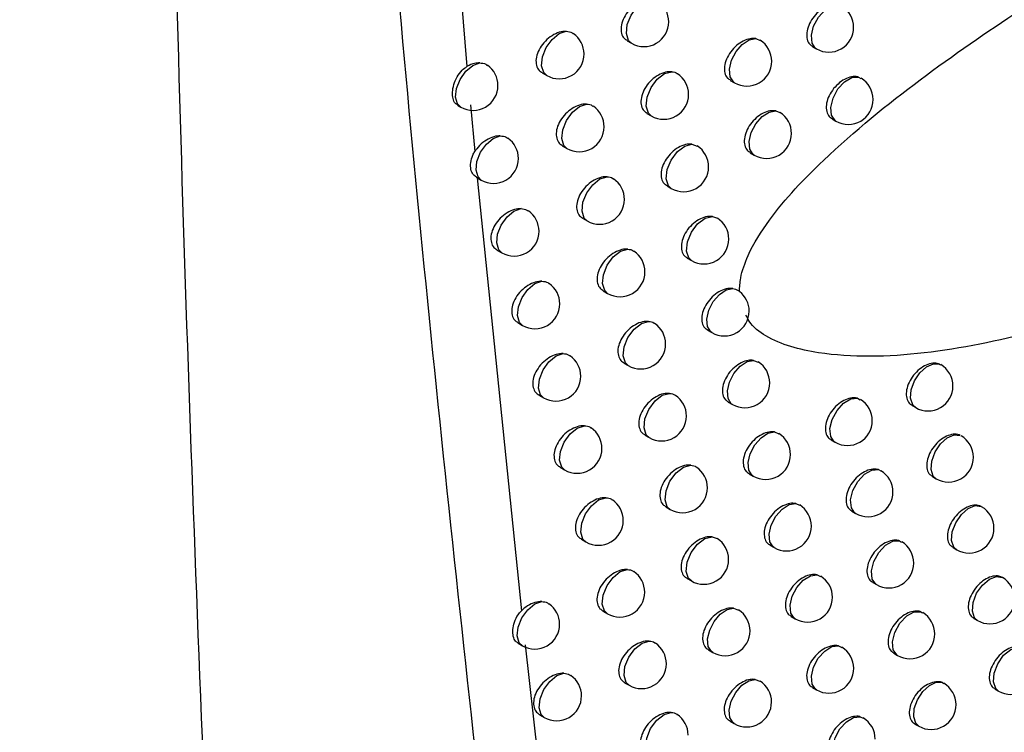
# Model space of a CAD drawing. Header units: millimetres. Extents: x 15336 to 16492, y 10123 to 11383.
# Tile 59 of 71: x 16311 to 16331, y 10985 to 11000. Entities that reach past the tile are written whole.
import ezdxf

# ---------------------------------------------------------------- set-up
doc = ezdxf.new("R2010")
doc.units = ezdxf.units.MM

msp = doc.modelspace()

# ---------------------------------------------------------------- linework, layer by layer
at = {"color": 7, "linetype": 'Continuous', "lineweight": 25}
for p, q in [((16319.629, 11007.357), (16320.362, 10998.645)), ((16323.582, 10999.163), (16323.671, 10999.111)), ((16326.173, 10999.205), (16326.258, 10999.169)), ((16327.313, 10999.044), (16327.391, 10998.999)), ((16321.873, 10998.517), (16321.967, 10998.463)), ((16328.241, 10998.431), (16328.288, 10998.403)), ((16325.66, 10998.365), (16325.743, 10998.317)), ((16320.173, 10997.865), (16320.236, 10997.829)), ((16320.433, 10997.874), (16320.52, 10996.937)), ((16323.982, 10997.701), (16324.07, 10997.65)), ((16326.574, 10997.751), (16326.653, 10997.716)), ((16327.706, 10997.592), (16327.783, 10997.547)), ((16322.279, 10997.051), (16322.372, 10996.998)), ((16324.888, 10997.082), (16324.995, 10997.045)), ((16326.058, 10996.91), (16326.141, 10996.863)), ((16320.551, 10996.416), (16320.647, 10996.36)), ((16320.57, 10996.406), (16321.456, 10987.694)), ((16324.386, 10996.243), (16324.473, 10996.193)), ((16322.689, 10995.59), (16322.78, 10995.537)), ((16325.298, 10995.629), (16325.399, 10995.592)), ((16320.966, 10994.952), (16321.062, 10994.896)), ((16324.793, 10994.789), (16324.879, 10994.739)), ((16323.102, 10994.133), (16323.192, 10994.08)), ((16321.385, 10993.491), (16321.48, 10993.436)), ((16325.204, 10993.339), (16325.289, 10993.29)), ((16323.518, 10992.679), (16323.608, 10992.628)), ((16326.129, 10992.733), (16326.219, 10992.697)), ((16329.87, 10992.657), (16329.89, 10992.642)), ((16321.808, 10992.034), (16321.902, 10991.98)), ((16325.619, 10991.893), (16325.703, 10991.845)), ((16328.219, 10991.97), (16328.272, 10991.94)), ((16329.315, 10991.825), (16329.389, 10991.782)), ((16326.55, 10991.292), (16326.634, 10991.256)), ((16323.939, 10991.23), (16324.027, 10991.179)), ((16327.688, 10991.131), (16327.766, 10991.086)), ((16322.234, 10990.581), (16322.327, 10990.528)), ((16328.639, 10990.535), (16328.686, 10990.507)), ((16326.037, 10990.451), (16326.12, 10990.403)), ((16329.726, 10990.393), (16329.799, 10990.35)), ((16324.362, 10989.785), (16324.45, 10989.735)), ((16326.975, 10989.854), (16327.053, 10989.819)), ((16328.104, 10989.696), (16328.182, 10989.652)), ((16322.664, 10989.133), (16322.756, 10989.08)), ((16325.292, 10989.184), (16325.397, 10989.146)), ((16326.458, 10989.013), (16326.54, 10988.966)), ((16329.064, 10989.103), (16329.104, 10989.077)), ((16330.142, 10988.965), (16330.214, 10988.923)), ((16324.79, 10988.344), (16324.876, 10988.294)), ((16327.404, 10988.42), (16327.475, 10988.386)), ((16328.524, 10988.266), (16328.601, 10988.221)), ((16325.726, 10987.747), (16325.824, 10987.71)), ((16323.097, 10987.688), (16323.188, 10987.636)), ((16326.884, 10987.58), (16326.965, 10987.533)), ((16329.493, 10987.675), (16329.526, 10987.652)), ((16330.561, 10987.541), (16330.632, 10987.499)), ((16321.392, 10987.04), (16321.476, 10986.991)), ((16321.531, 10987.01), (16322.226, 10980.922)), ((16327.837, 10986.99), (16327.901, 10986.957)), ((16325.22, 10986.907), (16325.306, 10986.858)), ((16328.948, 10986.839), (16329.024, 10986.795)), ((16323.534, 10986.248), (16323.623, 10986.196)), ((16326.163, 10986.314), (16326.256, 10986.278)), ((16327.313, 10986.15), (16327.393, 10986.104)), ((16329.925, 10986.251), (16329.952, 10986.231)), ((16330.983, 10986.121), (16331.054, 10986.08)), ((16321.823, 10985.602), (16321.917, 10985.548)), ((16328.273, 10985.564), (16328.331, 10985.533)), ((16325.655, 10985.474), (16325.739, 10985.426)), ((16329.375, 10985.416), (16329.45, 10985.373))]:
    msp.add_line(p, q, dxfattribs=at)
at = {"color": 7, "linetype": 'Continuous', "lineweight": 25, "flags": 128}
for points in [[(16323.671, 10999.111), (16323.612, 10999.167), (16323.569, 10999.306), (16323.588, 10999.487), (16323.665, 10999.679), (16323.788, 10999.846), (16323.935, 10999.96), (16324.079, 11000.001)], [(16327.391, 10998.999), (16327.375, 10999.009), (16327.304, 10999.114), (16327.29, 10999.273), (16327.335, 10999.459), (16327.432, 10999.64), (16327.565, 10999.786), (16327.71, 10999.872), (16327.844, 10999.883)], [(16321.967, 10998.463), (16321.905, 10998.523), (16321.864, 10998.66), (16321.883, 10998.837), (16321.957, 10999.024), (16322.076, 10999.189), (16322.218, 10999.305), (16322.36, 10999.352)], [(16325.743, 10998.317), (16325.721, 10998.333), (16325.655, 10998.437), (16325.642, 10998.591), (16325.684, 10998.77), (16325.775, 10998.945), (16325.9, 10999.09), (16326.04, 10999.182), (16326.173, 10999.205)], [(16320.236, 10997.829), (16320.172, 10997.892), (16320.133, 10998.028), (16320.152, 10998.202), (16320.224, 10998.385), (16320.339, 10998.549), (16320.478, 10998.666), (16320.618, 10998.717)], [(16324.07, 10997.65), (16324.012, 10997.705), (16323.968, 10997.844), (16323.987, 10998.027), (16324.065, 10998.219), (16324.189, 10998.387), (16324.337, 10998.501), (16324.481, 10998.54)], [(16327.783, 10997.547), (16327.769, 10997.557), (16327.696, 10997.662), (16327.682, 10997.822), (16327.728, 10998.01), (16327.826, 10998.192), (16327.96, 10998.338), (16328.107, 10998.422), (16328.241, 10998.431)], [(16322.372, 10996.998), (16322.311, 10997.057), (16322.269, 10997.194), (16322.288, 10997.372), (16322.363, 10997.56), (16322.483, 10997.726), (16322.626, 10997.842), (16322.768, 10997.887)], [(16326.141, 10996.863), (16326.119, 10996.877), (16326.052, 10996.982), (16326.039, 10997.137), (16326.082, 10997.317), (16326.174, 10997.493), (16326.3, 10997.639), (16326.441, 10997.729), (16326.574, 10997.751)], [(16320.647, 10996.36), (16320.584, 10996.423), (16320.545, 10996.559), (16320.563, 10996.734), (16320.636, 10996.918), (16320.752, 10997.082), (16320.892, 10997.198), (16321.032, 10997.249)], [(16324.473, 10996.193), (16324.416, 10996.246), (16324.371, 10996.386), (16324.39, 10996.57), (16324.469, 10996.763), (16324.594, 10996.932), (16324.743, 10997.045), (16324.888, 10997.082)], [(16322.78, 10995.537), (16322.72, 10995.595), (16322.678, 10995.733), (16322.696, 10995.912), (16322.772, 10996.101), (16322.893, 10996.267), (16323.037, 10996.382), (16323.18, 10996.426)], [(16321.062, 10994.896), (16321, 10994.958), (16320.96, 10995.094), (16320.978, 10995.269), (16321.051, 10995.454), (16321.168, 10995.619), (16321.308, 10995.735), (16321.449, 10995.785)], [(16324.879, 10994.739), (16324.823, 10994.792), (16324.777, 10994.932), (16324.796, 10995.117), (16324.876, 10995.311), (16325.002, 10995.48), (16325.152, 10995.593), (16325.298, 10995.629)], [(16323.192, 10994.08), (16323.133, 10994.137), (16323.09, 10994.276), (16323.108, 10994.455), (16323.185, 10994.645), (16323.306, 10994.812), (16323.452, 10994.927), (16323.595, 10994.97)], [(16321.48, 10993.436), (16321.418, 10993.497), (16321.378, 10993.633), (16321.396, 10993.809), (16321.47, 10993.995), (16321.588, 10994.16), (16321.729, 10994.276), (16321.87, 10994.325)], [(16325.289, 10993.29), (16325.265, 10993.307), (16325.2, 10993.411), (16325.187, 10993.563), (16325.229, 10993.74), (16325.318, 10993.914), (16325.441, 10994.059), (16325.579, 10994.152), (16325.711, 10994.179)], [(16323.608, 10992.628), (16323.549, 10992.684), (16323.506, 10992.822), (16323.524, 10993.003), (16323.601, 10993.194), (16323.724, 10993.361), (16323.87, 10993.476), (16324.014, 10993.517)], [(16321.902, 10991.98), (16321.841, 10992.039), (16321.8, 10992.176), (16321.818, 10992.353), (16321.892, 10992.54), (16322.011, 10992.705), (16322.153, 10992.822), (16322.295, 10992.869)], [(16325.703, 10991.845), (16325.68, 10991.86), (16325.614, 10991.965), (16325.601, 10992.118), (16325.643, 10992.296), (16325.733, 10992.471), (16325.857, 10992.616), (16325.996, 10992.708), (16326.129, 10992.733)], [(16329.389, 10991.782), (16329.329, 10991.839), (16329.287, 10991.969), (16329.3, 10992.137), (16329.366, 10992.318), (16329.475, 10992.482), (16329.609, 10992.605), (16329.748, 10992.666), (16329.87, 10992.657)], [(16324.027, 10991.179), (16323.969, 10991.234), (16323.925, 10991.373), (16323.943, 10991.555), (16324.021, 10991.747), (16324.145, 10991.915), (16324.292, 10992.029), (16324.436, 10992.069)], [(16327.766, 10991.086), (16327.751, 10991.096), (16327.679, 10991.201), (16327.664, 10991.36), (16327.709, 10991.545), (16327.806, 10991.727), (16327.939, 10991.873), (16328.085, 10991.959), (16328.219, 10991.97)], [(16322.327, 10990.528), (16322.267, 10990.586), (16322.225, 10990.724), (16322.243, 10990.901), (16322.318, 10991.089), (16322.437, 10991.255), (16322.58, 10991.371), (16322.723, 10991.417)], [(16326.12, 10990.403), (16326.098, 10990.418), (16326.031, 10990.522), (16326.018, 10990.676), (16326.06, 10990.855), (16326.151, 10991.032), (16326.277, 10991.177), (16326.417, 10991.269), (16326.55, 10991.292)], [(16329.799, 10990.35), (16329.741, 10990.406), (16329.698, 10990.537), (16329.711, 10990.707), (16329.779, 10990.889), (16329.889, 10991.055), (16330.025, 10991.177), (16330.165, 10991.236), (16330.287, 10991.223)], [(16324.45, 10989.735), (16324.392, 10989.788), (16324.348, 10989.928), (16324.366, 10990.111), (16324.445, 10990.304), (16324.569, 10990.472), (16324.718, 10990.586), (16324.863, 10990.624)], [(16328.182, 10989.652), (16328.168, 10989.66), (16328.095, 10989.765), (16328.08, 10989.925), (16328.126, 10990.113), (16328.224, 10990.295), (16328.358, 10990.442), (16328.505, 10990.526), (16328.639, 10990.535)], [(16322.756, 10989.08), (16322.696, 10989.137), (16322.653, 10989.275), (16322.672, 10989.454), (16322.747, 10989.642), (16322.867, 10989.809), (16323.011, 10989.924), (16323.154, 10989.969)], [(16326.54, 10988.966), (16326.52, 10988.98), (16326.452, 10989.084), (16326.439, 10989.239), (16326.481, 10989.419), (16326.574, 10989.597), (16326.701, 10989.742), (16326.842, 10989.833), (16326.975, 10989.854)], [(16330.214, 10988.923), (16330.156, 10988.977), (16330.112, 10989.109), (16330.126, 10989.281), (16330.195, 10989.465), (16330.308, 10989.632), (16330.446, 10989.753), (16330.587, 10989.81), (16330.708, 10989.792)], [(16324.876, 10988.294), (16324.819, 10988.347), (16324.774, 10988.487), (16324.792, 10988.671), (16324.872, 10988.865), (16324.998, 10989.034), (16325.147, 10989.147), (16325.292, 10989.184)], [(16328.601, 10988.221), (16328.589, 10988.229), (16328.515, 10988.334), (16328.499, 10988.495), (16328.546, 10988.684), (16328.646, 10988.868), (16328.782, 10989.015), (16328.93, 10989.098), (16329.064, 10989.103)], [(16323.188, 10987.636), (16323.129, 10987.693), (16323.085, 10987.831), (16323.104, 10988.01), (16323.18, 10988.2), (16323.301, 10988.367), (16323.446, 10988.482), (16323.59, 10988.525)], [(16326.965, 10987.533), (16326.946, 10987.545), (16326.877, 10987.65), (16326.863, 10987.806), (16326.906, 10987.987), (16327, 10988.166), (16327.128, 10988.312), (16327.271, 10988.401), (16327.404, 10988.42)], [(16330.632, 10987.499), (16330.575, 10987.552), (16330.531, 10987.685), (16330.545, 10987.859), (16330.615, 10988.046), (16330.73, 10988.213), (16330.871, 10988.334), (16331.013, 10988.387), (16331.134, 10988.364), (16331.134, 10988.364)], [(16321.476, 10986.991), (16321.414, 10987.052), (16321.373, 10987.188), (16321.391, 10987.364), (16321.465, 10987.55), (16321.583, 10987.715), (16321.724, 10987.832), (16321.866, 10987.88)], [(16325.306, 10986.858), (16325.282, 10986.875), (16325.217, 10986.978), (16325.204, 10987.13), (16325.245, 10987.306), (16325.333, 10987.48), (16325.456, 10987.625), (16325.594, 10987.719), (16325.726, 10987.747)], [(16329.024, 10986.795), (16329.014, 10986.801), (16328.938, 10986.906), (16328.922, 10987.069), (16328.969, 10987.26), (16329.071, 10987.446), (16329.209, 10987.592), (16329.358, 10987.673), (16329.493, 10987.675)], [(16323.623, 10986.196), (16323.565, 10986.252), (16323.521, 10986.39), (16323.539, 10986.571), (16323.616, 10986.761), (16323.738, 10986.929), (16323.884, 10987.044), (16324.028, 10987.086)], [(16327.393, 10986.104), (16327.375, 10986.115), (16327.305, 10986.22), (16327.291, 10986.376), (16327.335, 10986.56), (16327.429, 10986.739), (16327.559, 10986.885), (16327.703, 10986.974), (16327.837, 10986.99)], [(16331.054, 10986.08), (16330.999, 10986.131), (16330.953, 10986.265), (16330.967, 10986.441), (16331.039, 10986.63), (16331.157, 10986.799), (16331.3, 10986.919), (16331.443, 10986.968), (16331.563, 10986.94), (16331.563, 10986.94)], [(16321.917, 10985.548), (16321.856, 10985.607), (16321.815, 10985.744), (16321.833, 10985.921), (16321.907, 10986.108), (16322.026, 10986.274), (16322.168, 10986.39), (16322.31, 10986.437)], [(16325.739, 10985.426), (16325.716, 10985.441), (16325.65, 10985.545), (16325.637, 10985.698), (16325.679, 10985.875), (16325.768, 10986.05), (16325.892, 10986.195), (16326.031, 10986.288), (16326.163, 10986.314)], [(16329.45, 10985.373), (16329.39, 10985.431), (16329.349, 10985.559), (16329.361, 10985.726), (16329.426, 10985.905), (16329.533, 10986.069), (16329.665, 10986.192), (16329.803, 10986.256), (16329.925, 10986.251)], [(16324.062, 10984.761), (16324.004, 10984.815), (16323.96, 10984.954), (16323.978, 10985.135), (16324.056, 10985.327), (16324.179, 10985.495), (16324.326, 10985.61), (16324.471, 10985.65)], [(16327.824, 10984.679), (16327.808, 10984.689), (16327.737, 10984.793), (16327.722, 10984.951), (16327.767, 10985.136), (16327.863, 10985.317), (16327.994, 10985.463), (16328.139, 10985.55), (16328.273, 10985.564)]]:
    msp.add_lwpolyline(points, dxfattribs=at)
at = {"color": 7, "linetype": 'Continuous', "lineweight": 25}
for centre, start, end in [((16323.921, 10999.544), 0, 56.2532), ((16327.641, 10999.432), 0, 58.6951), ((16323.921, 10999.544), 240.0027, 0), ((16327.641, 10999.432), 240.0027, 0), ((16322.217, 10998.896), 0, 55.38), ((16325.993, 10998.75), 0, 57.7506), ((16322.217, 10998.896), 240.0027, 0), ((16320.486, 10998.262), 0, 54.4251), ((16325.993, 10998.75), 240.0027, 0), ((16324.32, 10998.083), 0, 56.4283), ((16320.486, 10998.262), 240.0027, 0), ((16328.033, 10997.98), 0, 58.8776), ((16324.32, 10998.083), 240.0027, 0), ((16322.622, 10997.431), 0, 55.5902), ((16328.033, 10997.98), 240.0027, 0), ((16326.391, 10997.296), 0, 57.9426), ((16322.622, 10997.431), 240.0027, 0), ((16326.391, 10997.296), 240.0027, 0), ((16320.897, 10996.793), 0, 54.6624), ((16324.723, 10996.626), 0, 57.0379), ((16320.897, 10996.793), 240.0027, 0), ((16324.723, 10996.626), 240.0027, 0), ((16323.03, 10995.97), 0, 55.7934), ((16323.03, 10995.97), 240.0027, 0), ((16321.312, 10995.329), 0, 54.8939), ((16325.129, 10995.172), 0, 57.2316), ((16321.312, 10995.329), 240.0027, 0), ((16325.129, 10995.172), 240.0027, 0), ((16323.442, 10994.513), 0, 55.9893), ((16323.442, 10994.513), 240.0027, 0), ((16321.73, 10993.869), 0, 55.1192), ((16325.539, 10993.723), 0, 52.174), ((16321.73, 10993.869), 240.0027, 0), ((16325.539, 10993.723), 240.0027, 0), ((16323.858, 10993.061), 0, 56.1774), ((16323.858, 10993.061), 240.0027, 0), ((16322.152, 10992.413), 0, 55.3382), ((16325.953, 10992.278), 0, 57.6184), ((16329.639, 10992.215), 0, 59.5424), ((16322.152, 10992.413), 240.0027, 0), ((16325.953, 10992.278), 240.0027, 0), ((16329.639, 10992.215), 240.0027, 0), ((16324.277, 10991.612), 0, 56.3573), ((16328.016, 10991.519), 0, 58.7004), ((16324.277, 10991.612), 240.0027, 0), ((16328.016, 10991.519), 240.0027, 0), ((16322.577, 10990.961), 0, 55.5506), ((16326.37, 10990.836), 0, 57.8115), ((16330.049, 10990.783), 0, 59.6784), ((16322.577, 10990.961), 240.0027, 0), ((16326.37, 10990.836), 240.0027, 0), ((16330.049, 10990.783), 240.0027, 0), ((16324.7, 10990.168), 0, 56.5282), ((16328.432, 10990.085), 0, 58.8839), ((16324.7, 10990.168), 240.0027, 0), ((16323.006, 10989.513), 0, 55.7562), ((16328.432, 10990.085), 240.0027, 0), ((16326.79, 10989.399), 0, 58.0042), ((16330.464, 10989.356), 0, 59.7935), ((16323.006, 10989.513), 240.0027, 0), ((16326.79, 10989.399), 240.0027, 0), ((16330.464, 10989.356), 240.0027, 0), ((16325.126, 10988.727), 0, 57.1506), ((16328.851, 10988.654), 0, 59.0629), ((16325.126, 10988.727), 240.0027, 0), ((16328.851, 10988.654), 240.0027, 0), ((16323.438, 10988.069), 0, 55.9545), ((16327.215, 10987.966), 0, 58.1962), ((16330.882, 10987.932), 0, 60.0027), ((16323.438, 10988.069), 240.0027, 0), ((16327.215, 10987.966), 240.0027, 0), ((16330.882, 10987.932), 240.0027, 0), ((16321.726, 10987.424), 0, 55.124), ((16325.556, 10987.291), 0, 57.3447), ((16329.274, 10987.228), 0, 59.2354), ((16321.726, 10987.424), 240.0027, 0), ((16325.556, 10987.291), 240.0027, 0), ((16329.274, 10987.228), 240.0027, 0), ((16323.873, 10986.629), 0, 56.145), ((16327.643, 10986.537), 0, 58.387), ((16323.873, 10986.629), 240.0027, 0), ((16327.643, 10986.537), 240.0027, 0), ((16322.167, 10985.981), 0, 55.3437), ((16331.304, 10986.513), 240.0027, 0), ((16325.989, 10985.859), 0, 57.5386), ((16329.7, 10985.806), 0, 59.3991), ((16322.167, 10985.981), 240.0027, 0), ((16325.989, 10985.859), 240.0027, 0), ((16329.7, 10985.806), 240.0027, 0), ((16324.312, 10985.194), 0, 56.3274), ((16328.074, 10985.112), 0, 58.5762)]:
    msp.add_arc(centre, 0.5, start, end, dxfattribs=at)
for points, knots in [([(16196.08, 11042.89), (16198.596, 11040.496), (16204.087, 11035.273), (16213.479, 11027.469), (16224.131, 11019.486), (16235.565, 11011.791), (16247.795, 11004.365), (16260.81, 10997.243), (16274.573, 10990.444), (16288.36, 10984.316), (16302.002, 10978.791), (16311.013, 10975.556), (16315.519, 10973.939)], [0, 0, 0, 0, 0.087478, 0.190844, 0.294372, 0.3979, 0.501266, 0.606402, 0.711624, 0.816761, 0.90838, 1, 1, 1, 1]), ([(16321.222, 10978.68), (16320.394, 10986.062), (16318.765, 11000.588), (16317.833, 11015.355), (16317.375, 11022.616)], [0, 0, 0, 0, 0.508241, 1, 1, 1, 1]), ([(16315.519, 10973.939), (16315.131, 10982.785), (16314.531, 10996.461), (16314.287, 11012.558), (16314.227, 11019.806), (16314.207, 11022.201)], [0, 0, 0, 0, 0.550891, 0.851662, 1, 1, 1, 1]), ([(16325.843, 10994.117), (16325.848, 10994.207), (16325.862, 10994.44), (16326.039, 10994.942), (16326.568, 10995.786), (16327.752, 10997.017), (16329.475, 10998.417), (16331.097, 10999.528), (16332.042, 11000.142), (16332.317, 11000.321)], [0, 0, 0, 0, 0.034068, 0.087715, 0.175764, 0.344864, 0.615884, 0.88815, 1, 1, 1, 1]), ([(16324.079, 11000.001), (16324.05, 11000.001), (16323.978, 11000.002), (16323.848, 10999.959), (16323.707, 10999.868), (16323.584, 10999.74), (16323.498, 10999.592), (16323.456, 10999.443), (16323.464, 10999.31), (16323.509, 10999.213), (16323.563, 10999.181), (16323.585, 10999.168)], [0, 0, 0, 0, 0.078951, 0.200332, 0.323165, 0.446079, 0.567573, 0.686775, 0.803909, 0.920144, 1, 1, 1, 1]), ([(16327.844, 10999.883), (16327.839, 10999.884), (16327.798, 10999.895), (16327.707, 10999.894), (16327.567, 10999.845), (16327.431, 10999.75), (16327.314, 10999.62), (16327.231, 10999.472), (16327.191, 10999.322), (16327.199, 10999.189), (16327.242, 10999.092), (16327.295, 10999.061), (16327.316, 10999.049)], [0, 0, 0, 0, 0.013597, 0.127021, 0.241733, 0.357346, 0.473038, 0.5879, 0.701378, 0.813567, 0.925166, 1, 1, 1, 1]), ([(16322.36, 10999.352), (16322.337, 10999.351), (16322.269, 10999.35), (16322.145, 10999.311), (16322, 10999.221), (16321.875, 10999.094), (16321.787, 10998.947), (16321.745, 10998.798), (16321.753, 10998.665), (16321.798, 10998.567), (16321.853, 10998.535), (16321.876, 10998.522)], [0, 0, 0, 0, 0.063012, 0.186696, 0.312125, 0.437628, 0.561383, 0.682356, 0.800849, 0.918295, 1, 1, 1, 1]), ([(16322.36, 10999.352), (16322.403, 10999.348), (16322.457, 10999.343), (16322.491, 10999.309), (16322.498, 10999.303)], [0, 0, 0, 0, 0.798898, 1, 1, 1, 1]), ([(16326.173, 10999.205), (16326.136, 10999.208), (16326.057, 10999.212), (16325.92, 10999.163), (16325.781, 10999.07), (16325.662, 10998.942), (16325.577, 10998.794), (16325.536, 10998.644), (16325.544, 10998.511), (16325.588, 10998.414), (16325.642, 10998.383), (16325.663, 10998.37)], [0, 0, 0, 0, 0.102461, 0.220541, 0.339753, 0.459048, 0.57727, 0.693729, 0.80857, 0.922685, 1, 1, 1, 1]), ([(16320.176, 10997.871), (16320.159, 10997.88), (16320.114, 10997.904), (16320.076, 10997.995), (16320.065, 10998.127), (16320.093, 10998.282), (16320.159, 10998.437), (16320.25, 10998.567), (16320.328, 10998.621), (16320.362, 10998.645)], [0, 0, 0, 0, 0.093289, 0.250352, 0.407638, 0.564769, 0.722133, 0.879101, 1, 1, 1, 1]), ([(16320.618, 10998.717), (16320.585, 10998.715), (16320.504, 10998.71), (16320.415, 10998.674), (16320.364, 10998.646), (16320.362, 10998.645)], [0, 0, 0, 0, 0.405481, 0.977057, 1, 1, 1, 1]), ([(16320.618, 10998.717), (16320.662, 10998.714), (16320.723, 10998.709), (16320.762, 10998.673), (16320.773, 10998.663)], [0, 0, 0, 0, 0.7206229, 1, 1, 1, 1]), ([(16324.481, 10998.54), (16324.452, 10998.54), (16324.378, 10998.542), (16324.247, 10998.497), (16324.106, 10998.406), (16323.984, 10998.278), (16323.898, 10998.13), (16323.857, 10997.981), (16323.865, 10997.848), (16323.909, 10997.75), (16323.963, 10997.719), (16323.985, 10997.706)], [0, 0, 0, 0, 0.082739, 0.203578, 0.325809, 0.448121, 0.569083, 0.687856, 0.804647, 0.920571, 1, 1, 1, 1]), ([(16324.481, 10998.54), (16324.523, 10998.534), (16324.568, 10998.529), (16324.594, 10998.5), (16324.596, 10998.499)], [0, 0, 0, 0, 0.946508, 1, 1, 1, 1]), ([(16328.241, 10998.431), (16328.235, 10998.432), (16328.191, 10998.444), (16328.098, 10998.443), (16327.959, 10998.393), (16327.823, 10998.298), (16327.707, 10998.168), (16327.624, 10998.02), (16327.584, 10997.87), (16327.592, 10997.737), (16327.635, 10997.64), (16327.688, 10997.61), (16327.709, 10997.597)], [0, 0, 0, 0, 0.01975, 0.132493, 0.24646, 0.361285, 0.476189, 0.590308, 0.703113, 0.814692, 0.925703, 1, 1, 1, 1]), ([(16322.768, 10997.887), (16322.744, 10997.887), (16322.675, 10997.886), (16322.549, 10997.846), (16322.406, 10997.756), (16322.282, 10997.629), (16322.194, 10997.481), (16322.152, 10997.332), (16322.16, 10997.2), (16322.204, 10997.102), (16322.26, 10997.069), (16322.282, 10997.056)], [0, 0, 0, 0, 0.0663643, 0.189554, 0.3144181, 0.4393592, 0.5626344, 0.6832475, 0.8014802, 0.9186996, 1, 1, 1, 1]), ([(16322.768, 10997.887), (16322.811, 10997.883), (16322.863, 10997.878), (16322.896, 10997.845), (16322.902, 10997.839)], [0, 0, 0, 0, 0.820887, 1, 1, 1, 1]), ([(16326.574, 10997.751), (16326.536, 10997.753), (16326.456, 10997.759), (16326.317, 10997.709), (16326.179, 10997.616), (16326.06, 10997.487), (16325.976, 10997.339), (16325.935, 10997.189), (16325.943, 10997.056), (16325.986, 10996.959), (16326.04, 10996.928), (16326.061, 10996.916)], [0, 0, 0, 0, 0.106978, 0.22443, 0.342965, 0.461583, 0.579183, 0.695104, 0.809479, 0.923156, 1, 1, 1, 1]), ([(16321.032, 10997.249), (16321.013, 10997.248), (16320.948, 10997.247), (16320.826, 10997.21), (16320.68, 10997.121), (16320.578, 10997.02), (16320.533, 10996.955), (16320.52, 10996.937)], [0, 0, 0, 0, 0.10952, 0.37076, 0.636139, 0.901657, 1, 1, 1, 1]), ([(16321.032, 10997.249), (16321.076, 10997.245), (16321.135, 10997.241), (16321.173, 10997.205), (16321.183, 10997.196)], [0, 0, 0, 0, 0.736903, 1, 1, 1, 1]), ([(16324.888, 10997.082), (16324.856, 10997.083), (16324.782, 10997.085), (16324.65, 10997.04), (16324.509, 10996.948), (16324.388, 10996.82), (16324.302, 10996.672), (16324.261, 10996.522), (16324.269, 10996.39), (16324.313, 10996.292), (16324.367, 10996.261), (16324.389, 10996.248)], [0, 0, 0, 0, 0.086644, 0.206929, 0.328545, 0.450245, 0.570659, 0.688986, 0.805413, 0.921004, 1, 1, 1, 1]), ([(16320.553, 10996.42), (16320.529, 10996.436), (16320.473, 10996.472), (16320.435, 10996.573), (16320.431, 10996.708), (16320.463, 10996.838), (16320.505, 10996.911), (16320.52, 10996.937)], [0, 0, 0, 0, 0.1813114, 0.4083423, 0.6401591, 0.8726236, 1, 1, 1, 1]), ([(16323.18, 10996.426), (16323.154, 10996.426), (16323.084, 10996.426), (16322.958, 10996.385), (16322.815, 10996.295), (16322.691, 10996.167), (16322.604, 10996.02), (16322.562, 10995.87), (16322.57, 10995.738), (16322.614, 10995.64), (16322.669, 10995.608), (16322.692, 10995.595)], [0, 0, 0, 0, 0.069811, 0.192497, 0.316788, 0.441159, 0.563943, 0.684181, 0.802135, 0.919109, 1, 1, 1, 1]), ([(16323.18, 10996.426), (16323.222, 10996.422), (16323.273, 10996.417), (16323.304, 10996.385), (16323.309, 10996.38)], [0, 0, 0, 0, 0.844706, 1, 1, 1, 1]), ([(16321.449, 10995.785), (16321.429, 10995.784), (16321.363, 10995.783), (16321.24, 10995.745), (16321.095, 10995.656), (16320.969, 10995.529), (16320.88, 10995.382), (16320.837, 10995.233), (16320.845, 10995.101), (16320.89, 10995.003), (16320.946, 10994.97), (16320.969, 10994.957)], [0, 0, 0, 0, 0.055596, 0.180369, 0.307047, 0.433796, 0.558618, 0.680389, 0.799458, 0.917399, 1, 1, 1, 1]), ([(16321.449, 10995.785), (16321.493, 10995.781), (16321.551, 10995.776), (16321.587, 10995.742), (16321.596, 10995.733)], [0, 0, 0, 0, 0.754305, 1, 1, 1, 1]), ([(16325.298, 10995.629), (16325.265, 10995.63), (16325.189, 10995.632), (16325.056, 10995.586), (16324.916, 10995.494), (16324.795, 10995.366), (16324.71, 10995.218), (16324.669, 10995.068), (16324.677, 10994.936), (16324.72, 10994.838), (16324.775, 10994.807), (16324.796, 10994.794)], [0, 0, 0, 0, 0.090674, 0.210389, 0.331378, 0.452453, 0.572305, 0.690166, 0.806209, 0.921446, 1, 1, 1, 1]), ([(16323.595, 10994.97), (16323.568, 10994.97), (16323.497, 10994.97), (16323.37, 10994.928), (16323.227, 10994.837), (16323.104, 10994.71), (16323.017, 10994.562), (16322.975, 10994.413), (16322.983, 10994.281), (16323.028, 10994.183), (16323.083, 10994.151), (16323.105, 10994.138)], [0, 0, 0, 0, 0.073358, 0.195528, 0.319238, 0.443031, 0.56531, 0.685158, 0.802814, 0.919524, 1, 1, 1, 1]), ([(16323.595, 10994.97), (16323.637, 10994.965), (16323.686, 10994.96), (16323.716, 10994.929), (16323.72, 10994.925)], [0, 0, 0, 0, 0.870602, 1, 1, 1, 1]), ([(16321.87, 10994.325), (16321.849, 10994.324), (16321.782, 10994.323), (16321.659, 10994.285), (16321.513, 10994.195), (16321.388, 10994.068), (16321.299, 10993.921), (16321.257, 10993.772), (16321.265, 10993.64), (16321.31, 10993.542), (16321.366, 10993.509), (16321.388, 10993.496)], [0, 0, 0, 0, 0.05877, 0.183066, 0.309192, 0.435393, 0.559755, 0.681197, 0.800043, 0.917797, 1, 1, 1, 1]), ([(16321.87, 10994.325), (16321.914, 10994.321), (16321.97, 10994.316), (16322.005, 10994.282), (16322.013, 10994.274)], [0, 0, 0, 0, 0.7729591, 1, 1, 1, 1]), ([(16325.711, 10994.179), (16325.677, 10994.181), (16325.601, 10994.184), (16325.466, 10994.137), (16325.326, 10994.044), (16325.206, 10993.916), (16325.121, 10993.768), (16325.08, 10993.618), (16325.088, 10993.486), (16325.132, 10993.388), (16325.186, 10993.357), (16325.207, 10993.344)], [0, 0, 0, 0, 0.094835, 0.213965, 0.334315, 0.45475, 0.574024, 0.691399, 0.807035, 0.921895, 1, 1, 1, 1]), ([(16325.711, 10994.179), (16325.749, 10994.169), (16325.799, 10994.156), (16325.835, 10994.125), (16325.843, 10994.117)], [0, 0, 0, 0, 0.769866, 1, 1, 1, 1]), ([(16334.042, 10994.006), (16333.295, 10993.762), (16331.801, 10993.273), (16329.557, 10992.816), (16327.7, 10992.773), (16326.535, 10993.084), (16326.084, 10993.421), (16325.994, 10993.604), (16325.973, 10993.645)], [0, 0, 0, 0, 0.259894, 0.519796, 0.776959, 0.921565, 0.982002, 1, 1, 1, 1]), ([(16324.014, 10993.517), (16323.986, 10993.518), (16323.914, 10993.518), (16323.785, 10993.475), (16323.643, 10993.384), (16323.521, 10993.256), (16323.434, 10993.109), (16323.392, 10992.959), (16323.4, 10992.827), (16323.445, 10992.729), (16323.499, 10992.697), (16323.522, 10992.684)], [0, 0, 0, 0, 0.07701, 0.198653, 0.321773, 0.444976, 0.56674, 0.686179, 0.803519, 0.919944, 1, 1, 1, 1]), ([(16324.014, 10993.517), (16324.056, 10993.513), (16324.103, 10993.507), (16324.132, 10993.477), (16324.135, 10993.474)], [0, 0, 0, 0, 0.898878, 1, 1, 1, 1]), ([(16322.295, 10992.869), (16322.272, 10992.868), (16322.204, 10992.867), (16322.08, 10992.828), (16321.935, 10992.738), (16321.811, 10992.611), (16321.723, 10992.464), (16321.68, 10992.315), (16321.688, 10992.183), (16321.733, 10992.085), (16321.788, 10992.052), (16321.811, 10992.039)], [0, 0, 0, 0, 0.062029, 0.18584, 0.311408, 0.437054, 0.560946, 0.682044, 0.80065, 0.918198, 1, 1, 1, 1]), ([(16322.295, 10992.869), (16322.338, 10992.865), (16322.392, 10992.86), (16322.426, 10992.826), (16322.433, 10992.82)], [0, 0, 0, 0, 0.793022, 1, 1, 1, 1]), ([(16326.129, 10992.733), (16326.093, 10992.735), (16326.016, 10992.739), (16325.879, 10992.691), (16325.74, 10992.598), (16325.621, 10992.47), (16325.536, 10992.322), (16325.495, 10992.172), (16325.503, 10992.039), (16325.546, 10991.942), (16325.6, 10991.911), (16325.622, 10991.898)], [0, 0, 0, 0, 0.099136, 0.217664, 0.337359, 0.45714, 0.575819, 0.692687, 0.807894, 0.922352, 1, 1, 1, 1]), ([(16329.87, 10992.657), (16329.855, 10992.663), (16329.805, 10992.681), (16329.702, 10992.678), (16329.564, 10992.627), (16329.43, 10992.531), (16329.316, 10992.401), (16329.234, 10992.252), (16329.194, 10992.101), (16329.202, 10991.968), (16329.245, 10991.872), (16329.297, 10991.842), (16329.318, 10991.83)], [0, 0, 0, 0, 0.047259, 0.156935, 0.267603, 0.378971, 0.490413, 0.601233, 0.710994, 0.819755, 0.928044, 1, 1, 1, 1]), ([(16324.436, 10992.069), (16324.407, 10992.069), (16324.334, 10992.07), (16324.204, 10992.027), (16324.063, 10991.935), (16323.941, 10991.807), (16323.855, 10991.659), (16323.813, 10991.51), (16323.821, 10991.378), (16323.865, 10991.28), (16323.92, 10991.248), (16323.942, 10991.235)], [0, 0, 0, 0, 0.080773, 0.201877, 0.324395, 0.447, 0.568233, 0.687248, 0.804251, 0.920371, 1, 1, 1, 1]), ([(16324.436, 10992.069), (16324.478, 10992.064), (16324.524, 10992.058), (16324.551, 10992.029), (16324.553, 10992.027)], [0, 0, 0, 0, 0.929896, 1, 1, 1, 1]), ([(16328.219, 10991.97), (16328.214, 10991.972), (16328.172, 10991.982), (16328.082, 10991.982), (16327.942, 10991.932), (16327.806, 10991.837), (16327.689, 10991.707), (16327.606, 10991.559), (16327.566, 10991.409), (16327.574, 10991.276), (16327.617, 10991.179), (16327.669, 10991.149), (16327.691, 10991.136)], [0, 0, 0, 0, 0.01352, 0.126948, 0.241659, 0.357267, 0.472957, 0.587826, 0.701325, 0.813545, 0.925172, 1, 1, 1, 1]), ([(16322.723, 10991.417), (16322.699, 10991.417), (16322.63, 10991.416), (16322.505, 10991.376), (16322.361, 10991.286), (16322.237, 10991.158), (16322.149, 10991.011), (16322.107, 10990.862), (16322.115, 10990.73), (16322.16, 10990.632), (16322.215, 10990.599), (16322.237, 10990.586)], [0, 0, 0, 0, 0.0653796, 0.1886962, 0.3136993, 0.4387825, 0.5621941, 0.6829332, 0.8012802, 0.9186039, 1, 1, 1, 1]), ([(16322.723, 10991.417), (16322.766, 10991.413), (16322.818, 10991.408), (16322.851, 10991.375), (16322.857, 10991.369)], [0, 0, 0, 0, 0.814677, 1, 1, 1, 1]), ([(16326.55, 10991.292), (16326.513, 10991.294), (16326.434, 10991.299), (16326.296, 10991.25), (16326.158, 10991.157), (16326.039, 10991.028), (16325.954, 10990.88), (16325.913, 10990.73), (16325.921, 10990.597), (16325.965, 10990.5), (16326.018, 10990.469), (16326.04, 10990.456)], [0, 0, 0, 0, 0.103585, 0.221494, 0.340519, 0.459629, 0.577693, 0.694034, 0.808786, 0.92282, 1, 1, 1, 1]), ([(16330.287, 10991.223), (16330.27, 10991.23), (16330.218, 10991.25), (16330.112, 10991.247), (16329.975, 10991.196), (16329.841, 10991.099), (16329.727, 10990.969), (16329.646, 10990.82), (16329.606, 10990.669), (16329.614, 10990.536), (16329.657, 10990.44), (16329.709, 10990.41), (16329.73, 10990.398)], [0, 0, 0, 0, 0.055001, 0.163809, 0.273555, 0.383964, 0.494448, 0.604344, 0.71324, 0.821189, 0.928687, 1, 1, 1, 1]), ([(16324.863, 10990.624), (16324.832, 10990.625), (16324.758, 10990.626), (16324.627, 10990.582), (16324.486, 10990.49), (16324.365, 10990.362), (16324.279, 10990.214), (16324.237, 10990.065), (16324.245, 10989.932), (16324.289, 10989.835), (16324.343, 10989.803), (16324.365, 10989.79)], [0, 0, 0, 0, 0.084653, 0.205204, 0.327111, 0.449104, 0.569794, 0.688365, 0.80501, 0.920804, 1, 1, 1, 1]), ([(16324.863, 10990.624), (16324.904, 10990.619), (16324.948, 10990.613), (16324.974, 10990.585), (16324.975, 10990.584)], [0, 0, 0, 0, 0.964085, 1, 1, 1, 1]), ([(16328.639, 10990.535), (16328.633, 10990.537), (16328.59, 10990.548), (16328.497, 10990.547), (16328.358, 10990.497), (16328.222, 10990.402), (16328.105, 10990.272), (16328.023, 10990.124), (16327.983, 10989.974), (16327.99, 10989.841), (16328.033, 10989.744), (16328.086, 10989.714), (16328.107, 10989.702)], [0, 0, 0, 0, 0.019743, 0.132483, 0.246441, 0.361253, 0.476147, 0.590265, 0.703083, 0.814683, 0.925715, 1, 1, 1, 1]), ([(16323.154, 10989.969), (16323.129, 10989.969), (16323.06, 10989.969), (16322.933, 10989.928), (16322.79, 10989.837), (16322.667, 10989.71), (16322.579, 10989.563), (16322.537, 10989.413), (16322.545, 10989.281), (16322.59, 10989.183), (16322.645, 10989.151), (16322.667, 10989.138)], [0, 0, 0, 0, 0.068826, 0.191638, 0.316068, 0.44058, 0.5635, 0.683865, 0.801934, 0.919014, 1, 1, 1, 1]), ([(16323.154, 10989.969), (16323.197, 10989.965), (16323.248, 10989.96), (16323.28, 10989.928), (16323.285, 10989.923)], [0, 0, 0, 0, 0.838128, 1, 1, 1, 1]), ([(16326.975, 10989.854), (16326.937, 10989.857), (16326.856, 10989.863), (16326.717, 10989.812), (16326.579, 10989.719), (16326.46, 10989.59), (16326.376, 10989.442), (16326.335, 10989.292), (16326.343, 10989.159), (16326.387, 10989.062), (16326.44, 10989.031), (16326.462, 10989.019)], [0, 0, 0, 0, 0.10819, 0.225462, 0.343799, 0.462222, 0.579652, 0.695441, 0.809715, 0.923297, 1, 1, 1, 1]), ([(16330.708, 10989.792), (16330.689, 10989.8), (16330.635, 10989.823), (16330.526, 10989.819), (16330.39, 10989.768), (16330.256, 10989.671), (16330.142, 10989.54), (16330.061, 10989.391), (16330.022, 10989.241), (16330.03, 10989.108), (16330.072, 10989.011), (16330.124, 10988.982), (16330.145, 10988.97)], [0, 0, 0, 0, 0.0631633, 0.1710532, 0.2798302, 0.3892355, 0.4987129, 0.6076383, 0.7156196, 0.8227038, 0.9293586, 1, 1, 1, 1]), ([(16325.292, 10989.184), (16325.261, 10989.185), (16325.186, 10989.187), (16325.053, 10989.141), (16324.913, 10989.049), (16324.792, 10988.921), (16324.706, 10988.773), (16324.665, 10988.623), (16324.673, 10988.491), (16324.717, 10988.393), (16324.771, 10988.362), (16324.793, 10988.349)], [0, 0, 0, 0, 0.088657, 0.208642, 0.329924, 0.451293, 0.571423, 0.689533, 0.805799, 0.921244, 1, 1, 1, 1]), ([(16329.064, 10989.103), (16329.055, 10989.106), (16329.011, 10989.119), (16328.915, 10989.117), (16328.777, 10989.067), (16328.641, 10988.971), (16328.525, 10988.842), (16328.443, 10988.693), (16328.403, 10988.543), (16328.411, 10988.41), (16328.454, 10988.313), (16328.506, 10988.283), (16328.527, 10988.271)], [0, 0, 0, 0, 0.026237, 0.138255, 0.251432, 0.36542, 0.479489, 0.592826, 0.704928, 0.815873, 0.926275, 1, 1, 1, 1]), ([(16323.59, 10988.525), (16323.563, 10988.525), (16323.493, 10988.525), (16323.365, 10988.484), (16323.223, 10988.393), (16323.1, 10988.265), (16323.013, 10988.118), (16322.971, 10987.968), (16322.979, 10987.836), (16323.023, 10987.738), (16323.078, 10987.706), (16323.1, 10987.693)], [0, 0, 0, 0, 0.072373, 0.19467, 0.318518, 0.44245, 0.564866, 0.68484, 0.802613, 0.91943, 1, 1, 1, 1]), ([(16323.59, 10988.525), (16323.632, 10988.521), (16323.681, 10988.516), (16323.711, 10988.484), (16323.716, 10988.48)], [0, 0, 0, 0, 0.863622, 1, 1, 1, 1]), ([(16327.404, 10988.42), (16327.364, 10988.423), (16327.282, 10988.43), (16327.141, 10988.379), (16327.004, 10988.285), (16326.886, 10988.156), (16326.802, 10988.008), (16326.761, 10987.858), (16326.769, 10987.725), (16326.812, 10987.628), (16326.865, 10987.597), (16326.887, 10987.585)], [0, 0, 0, 0, 0.112962, 0.229576, 0.347206, 0.464923, 0.581698, 0.696913, 0.810682, 0.923786, 1, 1, 1, 1]), ([(16331.134, 10988.364), (16331.111, 10988.375), (16331.056, 10988.4), (16330.944, 10988.396), (16330.808, 10988.344), (16330.675, 10988.247), (16330.561, 10988.116), (16330.48, 10987.967), (16330.441, 10987.817), (16330.449, 10987.684), (16330.491, 10987.587), (16330.543, 10987.558), (16330.564, 10987.546)], [0, 0, 0, 0, 0.071797, 0.178714, 0.286468, 0.394817, 0.503236, 0.611137, 0.718148, 0.82431, 0.930063, 1, 1, 1, 1]), ([(16321.866, 10987.88), (16321.844, 10987.88), (16321.777, 10987.878), (16321.654, 10987.84), (16321.536, 10987.768), (16321.475, 10987.712), (16321.456, 10987.695)], [0, 0, 0, 0, 0.161255, 0.503632, 0.851043, 1, 1, 1, 1]), ([(16321.866, 10987.88), (16321.909, 10987.876), (16321.965, 10987.872), (16322, 10987.838), (16322.008, 10987.83)], [0, 0, 0, 0, 0.77195, 1, 1, 1, 1]), ([(16325.726, 10987.747), (16325.693, 10987.748), (16325.617, 10987.751), (16325.482, 10987.705), (16325.343, 10987.612), (16325.223, 10987.484), (16325.137, 10987.336), (16325.096, 10987.186), (16325.104, 10987.054), (16325.148, 10986.956), (16325.202, 10986.925), (16325.223, 10986.912)], [0, 0, 0, 0, 0.092791, 0.212194, 0.332838, 0.45357, 0.573125, 0.690754, 0.806618, 0.921692, 1, 1, 1, 1]), ([(16321.395, 10987.045), (16321.376, 10987.056), (16321.327, 10987.084), (16321.288, 10987.178), (16321.279, 10987.313), (16321.312, 10987.466), (16321.373, 10987.601), (16321.433, 10987.669), (16321.456, 10987.694)], [0, 0, 0, 0, 0.124319, 0.312963, 0.503226, 0.693552, 0.883642, 1, 1, 1, 1]), ([(16329.493, 10987.675), (16329.482, 10987.678), (16329.435, 10987.693), (16329.338, 10987.691), (16329.2, 10987.641), (16329.065, 10987.545), (16328.949, 10987.415), (16328.867, 10987.266), (16328.827, 10987.116), (16328.835, 10986.983), (16328.878, 10986.886), (16328.93, 10986.856), (16328.951, 10986.844)], [0, 0, 0, 0, 0.033023, 0.144286, 0.256648, 0.369782, 0.482995, 0.595516, 0.706869, 0.817121, 0.926855, 1, 1, 1, 1]), ([(16324.028, 10987.086), (16324.001, 10987.086), (16323.929, 10987.086), (16323.801, 10987.044), (16323.659, 10986.953), (16323.536, 10986.825), (16323.449, 10986.677), (16323.408, 10986.528), (16323.416, 10986.396), (16323.46, 10986.298), (16323.514, 10986.266), (16323.537, 10986.253)], [0, 0, 0, 0, 0.076025, 0.197795, 0.321052, 0.444395, 0.566293, 0.68586, 0.803317, 0.91985, 1, 1, 1, 1]), ([(16324.028, 10987.086), (16324.071, 10987.081), (16324.118, 10987.076), (16324.147, 10987.045), (16324.15, 10987.042)], [0, 0, 0, 0, 0.891445, 1, 1, 1, 1]), ([(16327.837, 10986.99), (16327.835, 10986.99), (16327.796, 10986.999), (16327.709, 10986.999), (16327.569, 10986.95), (16327.432, 10986.855), (16327.314, 10986.726), (16327.231, 10986.578), (16327.19, 10986.428), (16327.198, 10986.295), (16327.241, 10986.198), (16327.294, 10986.167), (16327.316, 10986.155)], [0, 0, 0, 0, 0.003415, 0.117953, 0.233882, 0.35078, 0.467765, 0.583858, 0.698467, 0.811697, 0.92429, 1, 1, 1, 1]), ([(16331.563, 10986.94), (16331.538, 10986.952), (16331.481, 10986.981), (16331.365, 10986.977), (16331.229, 10986.925), (16331.097, 10986.827), (16330.984, 10986.696), (16330.903, 10986.547), (16330.864, 10986.396), (16330.872, 10986.264), (16330.914, 10986.167), (16330.966, 10986.138), (16330.987, 10986.126)], [0, 0, 0, 0, 0.080966, 0.186848, 0.293519, 0.400752, 0.508053, 0.614867, 0.720843, 0.826018, 0.930806, 1, 1, 1, 1]), ([(16322.31, 10986.437), (16322.287, 10986.437), (16322.22, 10986.436), (16322.096, 10986.397), (16321.951, 10986.307), (16321.826, 10986.18), (16321.738, 10986.033), (16321.696, 10985.883), (16321.704, 10985.751), (16321.749, 10985.653), (16321.804, 10985.621), (16321.827, 10985.607)], [0, 0, 0, 0, 0.061826, 0.185651, 0.311231, 0.436891, 0.560808, 0.681945, 0.800599, 0.918193, 1, 1, 1, 1]), ([(16322.31, 10986.437), (16322.353, 10986.433), (16322.408, 10986.428), (16322.442, 10986.395), (16322.449, 10986.388)], [0, 0, 0, 0, 0.7920533, 1, 1, 1, 1]), ([(16326.163, 10986.314), (16326.128, 10986.316), (16326.051, 10986.32), (16325.916, 10986.272), (16325.777, 10986.179), (16325.657, 10986.051), (16325.572, 10985.903), (16325.531, 10985.753), (16325.539, 10985.621), (16325.582, 10985.523), (16325.636, 10985.492), (16325.658, 10985.479)], [0, 0, 0, 0, 0.097062, 0.215867, 0.335859, 0.455939, 0.574902, 0.692029, 0.80747, 0.922148, 1, 1, 1, 1]), ([(16329.925, 10986.251), (16329.912, 10986.255), (16329.864, 10986.271), (16329.764, 10986.269), (16329.626, 10986.218), (16329.492, 10986.122), (16329.376, 10985.992), (16329.295, 10985.843), (16329.255, 10985.693), (16329.263, 10985.56), (16329.305, 10985.463), (16329.358, 10985.433), (16329.379, 10985.421)], [0, 0, 0, 0, 0.0401277, 0.150598, 0.2621093, 0.374354, 0.4866769, 0.5983472, 0.7089113, 0.8184311, 0.9274553, 1, 1, 1, 1]), ([(16324.471, 10985.65), (16324.442, 10985.651), (16324.369, 10985.652), (16324.24, 10985.608), (16324.098, 10985.517), (16323.976, 10985.389), (16323.89, 10985.241), (16323.848, 10985.092), (16323.856, 10984.959), (16323.9, 10984.861), (16323.955, 10984.83), (16323.977, 10984.817)], [0, 0, 0, 0, 0.079788, 0.201019, 0.323674, 0.446417, 0.567785, 0.686927, 0.804048, 0.920277, 1, 1, 1, 1]), ([(16324.471, 10985.65), (16324.513, 10985.645), (16324.558, 10985.64), (16324.586, 10985.61), (16324.588, 10985.608)], [0, 0, 0, 0, 0.9219433, 1, 1, 1, 1]), ([(16328.273, 10985.564), (16328.27, 10985.565), (16328.229, 10985.575), (16328.14, 10985.574), (16328.001, 10985.525), (16327.864, 10985.43), (16327.747, 10985.3), (16327.663, 10985.152), (16327.623, 10985.002), (16327.631, 10984.869), (16327.674, 10984.772), (16327.727, 10984.742), (16327.748, 10984.729)], [0, 0, 0, 0, 0.009276, 0.123169, 0.238385, 0.354525, 0.470751, 0.586132, 0.700105, 0.812763, 0.924811, 1, 1, 1, 1])]:
    msp.add_open_spline(points, degree=3, knots=knots, dxfattribs=at)

doc.saveas('drawing.dxf')
